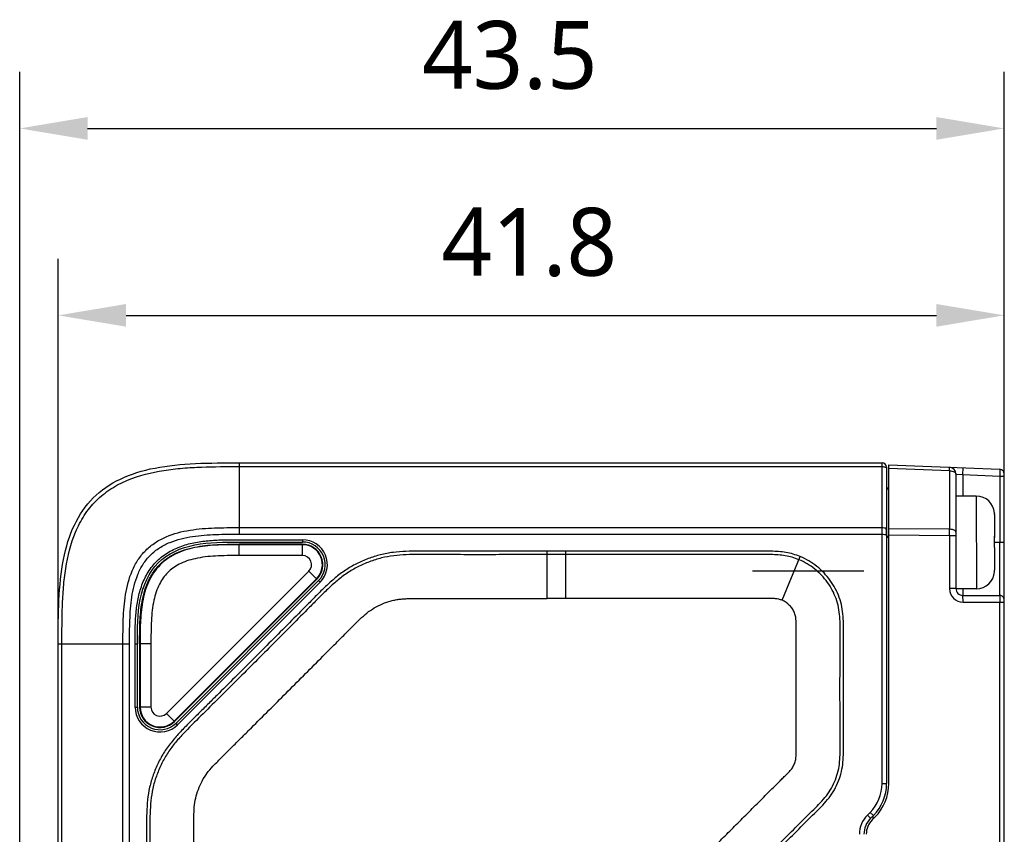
# Model space of a CAD drawing. Header units: millimetres. Extents: x -330 to 72, y 157 to 679.
# Tile 27 of 38: x -205 to -162, y 501 to 537. Entities that reach past the tile are written whole.
import ezdxf

# ---------------------------------------------------------------- set-up
doc = ezdxf.new("R2010")
doc.units = ezdxf.units.MM
doc.header["$LTSCALE"] = 23.1
doc.header["$PDMODE"] = 3
doc.header["$PDSIZE"] = 8
doc.layers.get('0').update_dxf_attribs({"linetype": 'CONTINUOUS'})
doc.layers.get('Defpoints').update_dxf_attribs({"linetype": 'CONTINUOUS'})
for name, color, linetype in [('09_ALL_ROUNDS', 7, 'CONTINUOUS'), ('20_ALL_FEATURES', 7, 'CONTINUOUS'), ('51__DRAFT_DIMS', 7, 'CONTINUOUS')]:
    doc.layers.add(name, color=color, linetype=linetype)
doc.styles.get("Standard").update_dxf_attribs({"font": 'Roboto-Regular.ttf'})
doc.dimstyles.new('DIMSTYLE_8', dxfattribs={"dimtxt": 3, "dimasz": 3, "dimexe": 2.5, "dimexo": 0.5, "dimgap": 0.75, "dimtad": 1, "dimdsep": 46, "dimtxsty": 'STANDARD', "dimblk": '_FILLED', "dimblk1": '_FILLED', "dimblk2": '_FILLED', "dimcen": 0.09, "dimclrt": 3, "dimazin": 2, "dimtp": 0.3, "dimtm": 0.3, "dimtfac": 1, "dimtofl": 0, "dimtmove": 0, "dimatfit": 3, "dimldrblk": '_FILLED', "dimfxl": 1, "dimtolj": 1, "dimarcsym": 0})

# ---------------------------------------------------------------- blocks, each defined once
blk = doc.blocks.new('_FILLED')
at = {"color": 0, "linetype": 'ByBlock'}
blk.add_solid([(0, 0), (-1, 0.167), (-1, -0.167)], dxfattribs=at)
blk = doc.blocks.new('*D7')
at = {"layer": '51__DRAFT_DIMS', "color": 0, "lineweight": -2}
for p, q in [((-205.391, 499.412), (-205.391, 535.13)), ((-161.891, 512.198), (-161.891, 535.13)), ((-202.391, 532.63), (-164.891, 532.63))]:
    blk.add_line(p, q, dxfattribs=at)
at = {"layer": 'Defpoints', "color": 0}
for p in [(-161.891, 532.63), (-161.891, 511.698), (-205.391, 498.912)]:
    blk.add_point(p, dxfattribs=at)
at = {"layer": '51__DRAFT_DIMS', "color": 0, "linetype": 'ByBlock', "lineweight": -2, "xscale": 3, "yscale": 3, "zscale": 3, "rotation": 180}
blk.add_blockref('_FILLED', (-205.391, 532.63), dxfattribs=at)
at = {"layer": '51__DRAFT_DIMS', "color": 0, "linetype": 'ByBlock', "lineweight": -2, "xscale": 3, "yscale": 3, "zscale": 3}
blk.add_blockref('_FILLED', (-161.891, 532.63), dxfattribs=at)
at = {"layer": '51__DRAFT_DIMS', "color": 3, "insert": (-183.737, 537.38), "char_height": 3, "attachment_point": 2, "line_spacing_factor": 0.9}
blk.add_mtext('\\A1;43.5', dxfattribs=at)
blk = doc.blocks.new('*D8')
at = {"layer": '51__DRAFT_DIMS', "color": 0, "lineweight": -2}
for p, q in [((-203.691, 510.357), (-203.691, 526.871)), ((-161.891, 512.198), (-161.891, 526.871)), ((-200.691, 524.371), (-164.891, 524.371))]:
    blk.add_line(p, q, dxfattribs=at)
at = {"layer": 'Defpoints', "color": 0}
for p in [(-161.891, 524.371), (-161.891, 511.698), (-203.691, 509.857)]:
    blk.add_point(p, dxfattribs=at)
at = {"layer": '51__DRAFT_DIMS', "color": 0, "linetype": 'ByBlock', "lineweight": -2, "xscale": 3, "yscale": 3, "zscale": 3, "rotation": 180}
blk.add_blockref('_FILLED', (-203.691, 524.371), dxfattribs=at)
at = {"layer": '51__DRAFT_DIMS', "color": 0, "linetype": 'ByBlock', "lineweight": -2, "xscale": 3, "yscale": 3, "zscale": 3}
blk.add_blockref('_FILLED', (-161.891, 524.371), dxfattribs=at)
at = {"layer": '51__DRAFT_DIMS', "color": 3, "insert": (-182.876, 529.121), "char_height": 3, "attachment_point": 2, "line_spacing_factor": 0.9}
blk.add_mtext('\\A1;41.8', dxfattribs=at)

msp = doc.modelspace()

# ---------------------------------------------------------------- linework, layer by layer
msp.add_line((-173.01076, 513.08744), (-168.09076, 513.08744))
at = {"layer": '09_ALL_ROUNDS'}
for p, q in [((-195.69076, 517.85724), (-195.69076, 514.70312)), ((-195.69076, 517.85724), (-167.29076, 517.85724)), ((-195.69076, 517.69141), (-167.29076, 517.69141)), ((-167.29076, 503.68567), (-167.29076, 517.85724)), ((-167.09076, 517.65724), (-167.09076, 503.68567)), ((-195.69076, 514.99509), (-167.29076, 514.99509)), ((-195.69076, 514.70312), (-167.29076, 514.70312)), ((-193.09608, 514.45725), (-192.89765, 514.45724)), ((-192.89765, 514.45724), (-192.89765, 514.35724)), ((-192.19046, 512.65022), (-198.48356, 506.35556)), ((-192.11974, 512.57952), (-198.41285, 506.28486)), ((-192.11974, 512.57952), (-192.19046, 512.65022)), ((-203.69076, 475.19572), (-203.69076, 509.85724)), ((-203.69076, 509.85724), (-200.53664, 509.85724)), ((-203.52492, 477.11832), (-203.52492, 509.85724)), ((-200.82861, 478.23517), (-200.82861, 509.85724)), ((-200.53664, 478.23517), (-200.53664, 509.85724)), ((-200.29076, 509.85724), (-200.29159, 510.02673)), ((-200.29076, 507.06258), (-200.29071, 510.02673)), ((-200.29076, 509.85724), (-200.19076, 509.85724)), ((-200.19076, 507.06258), (-200.19076, 509.85724)), ((-200.29076, 507.06258), (-200.19076, 507.06258)), ((-198.41285, 506.28486), (-198.48356, 506.35556))]:
    msp.add_line(p, q, dxfattribs=at)
for centre, radius, start, end in [((-167.29076, 517.65724), 0.2, 0, 90), ((-168.79201, 514.82126), 1.69168, 1.630767, 4.917601), ((-168.85435, 514.82243), 1.75406, 355.15562, 357.297721), ((-168.8168, 514.82079), 1.71647, 357.293302, 1.622888), ((-192.89765, 513.35724), 1.1, 315.007097, 90), ((-192.89765, 513.35724), 1, 315.007097, 90), ((-199.19076, 507.06258), 1.1, 180, 315.007097), ((-199.19076, 507.06258), 1, 180, 315.007097)]:
    msp.add_arc(centre, radius, start, end, dxfattribs=at)
for points in [[(-203.69076, 509.85724), (-203.69076, 511.16377), (-203.66478, 513.76199), (-202.39569, 516.56217), (-199.5955, 517.83126), (-196.99729, 517.85724), (-195.69076, 517.85724)], [(-167.09249, 517.61364), (-167.09137, 517.60987), (-167.09076, 517.6059), (-167.09076, 517.60196)]]:
    msp.add_open_spline(points, degree=3, dxfattribs=at)
for points, knots in [([(-203.52492, 509.85724), (-203.52492, 510.41317), (-203.52199, 511.24729), (-203.4606, 512.35812), (-203.33782, 513.46176), (-203.06822, 514.55274), (-202.55844, 515.54513), (-202.03606, 516.20256), (-201.37862, 516.72495), (-200.38622, 517.23469), (-199.29527, 517.5044), (-198.19162, 517.62702), (-197.08081, 517.68851), (-196.24669, 517.69141), (-195.69076, 517.69141)], [0, 0, 0, 0, 0.12509285, 0.18764263, 0.25019253, 0.37503426, 0.43753621, 0.50000107, 0.56246611, 0.62496681, 0.74980892, 0.81235784, 0.874907, 1, 1, 1, 1]), ([(-167.29076, 517.69141), (-167.26721, 517.69141), (-167.22237, 517.688), (-167.16212, 517.67263), (-167.11637, 517.64978), (-167.09605, 517.62565), (-167.09249, 517.61364)], [0, 0, 0, 0, 0.31697042, 0.60226851, 0.83140698, 1, 1, 1, 1]), ([(-200.82861, 509.85724), (-200.82879, 510.22066), (-200.82524, 510.94763), (-200.74615, 512.03602), (-200.51901, 512.92645), (-200.179, 513.57285), (-199.8353, 514.00179), (-199.40637, 514.34548), (-198.75997, 514.68549), (-197.86954, 514.91264), (-196.78115, 514.99173), (-196.05417, 514.99527), (-195.69076, 514.99509)], [0, 0, 0, 0, 0.125008, 0.25000387, 0.37489058, 0.43745027, 0.49999994, 0.56254967, 0.62510935, 0.74999613, 0.874992, 1, 1, 1, 1]), ([(-200.53664, 509.85724), (-200.54166, 510.20146), (-200.53131, 510.8898), (-200.47611, 511.7508), (-200.34412, 512.42809), (-200.18531, 512.92164), (-199.9506, 513.38511), (-199.6279, 513.79439), (-199.21863, 514.11708), (-198.75515, 514.3518), (-198.26161, 514.51061), (-197.58431, 514.64259), (-196.72331, 514.69779), (-196.03498, 514.70814), (-195.69076, 514.70312)], [0, 0, 0, 0, 0.12494744, 0.24988448, 0.31240423, 0.37494608, 0.43747833, 0.50000006, 0.56252172, 0.62505398, 0.6875958, 0.75011553, 0.87505256, 1, 1, 1, 1]), ([(-167.29076, 514.99509), (-167.25405, 514.99513), (-167.20223, 514.99193), (-167.14094, 514.97981), (-167.11614, 514.97162), (-167.10656, 514.96628)], [0, 0, 0, 0, 0.58712137, 0.82459801, 1, 1, 1, 1]), ([(-167.29076, 514.70312), (-167.25405, 514.70316), (-167.20223, 514.69995), (-167.14094, 514.68783), (-167.11614, 514.67964), (-167.10656, 514.6743)], [0, 0, 0, 0, 0.58712137, 0.82459801, 1, 1, 1, 1]), ([(-167.10656, 514.96628), (-167.10418, 514.96492), (-167.09741, 514.96066), (-167.09076, 514.95336), (-167.09076, 514.94786)], [0, 0, 0, 0, 0.3324033, 1, 1, 1, 1]), ([(-167.10656, 514.6743), (-167.10418, 514.67301), (-167.0973, 514.66888), (-167.09076, 514.66147), (-167.09076, 514.65593)], [0, 0, 0, 0, 0.32875171, 1, 1, 1, 1]), ([(-200.29071, 510.02673), (-200.29048, 510.23866), (-200.288, 510.66253), (-200.25328, 511.29773), (-200.15937, 511.92784), (-199.97762, 512.53933), (-199.738, 513.01615), (-199.48562, 513.35803), (-199.19073, 513.66409), (-198.75171, 513.9699), (-198.1632, 514.21777), (-197.54342, 514.36756), (-196.91058, 514.43733), (-196.27496, 514.45825), (-195.42726, 514.45661), (-194.36764, 514.45744), (-193.51993, 514.45726), (-193.09608, 514.45725)], [0, 0, 0, 0, 0.06251412, 0.12502308, 0.187516, 0.24999176, 0.3124672, 0.34375527, 0.37504019, 0.43748994, 0.49994805, 0.56242264, 0.62491878, 0.68742836, 0.74994263, 0.87497132, 1, 1, 1, 1]), ([(-200.19076, 509.85724), (-200.19076, 510.51381), (-200.19354, 511.86162), (-199.43238, 513.5979), (-197.69259, 514.36027), (-195.87298, 514.35668), (-194.29498, 514.35738), (-193.36337, 514.35724), (-192.89765, 514.35724)], [0, 0, 0, 0, 0.18432499, 0.36864998, 0.55297498, 0.73729997, 0.86864998, 1, 1, 1, 1])]:
    msp.add_open_spline(points, degree=3, knots=knots, dxfattribs=at)
at = {"layer": '20_ALL_FEATURES'}
for p, q in [((-166.99076, 517.76551), (-162.08277, 517.56925)), ((-166.99076, 503.68563), (-166.99076, 517.76309)), ((-164.31569, 517.50089), (-166.99076, 517.60787)), ((-164.31569, 517.50089), (-164.31501, 514.92023)), ((-164.02762, 517.35886), (-164.02628, 512.29754)), ((-164.02762, 517.35886), (-164.026, 517.35872)), ((-164.026, 517.35872), (-163.72761, 517.33479)), ((-163.72761, 517.33479), (-163.71562, 517.63455)), ((-163.72761, 517.33479), (-163.72736, 516.38798)), ((-163.72761, 517.33479), (-162.09076, 517.26933)), ((-162.08277, 517.56925), (-162.09076, 517.26933)), ((-162.09076, 517.26933), (-161.89076, 517.26933)), ((-162.09076, 517.26933), (-162.09076, 514.34809)), ((-161.89076, 461.34304), (-161.89076, 517.36941)), ((-167.09076, 516.75721), (-166.99076, 516.75982)), ((-167.09076, 516.70193), (-166.99076, 516.7031)), ((-163.12736, 516.38814), (-164.02736, 516.3879)), ((-163.12736, 516.38814), (-163.12628, 512.28876)), ((-162.32871, 515.63847), (-162.32871, 515.63769)), ((-162.32714, 515.56886), (-162.32689, 514.61829)), ((-167.09032, 514.61865), (-166.99076, 514.61982)), ((-164.31501, 514.92023), (-166.99076, 514.94647)), ((-164.31503, 514.62828), (-166.99076, 514.65451)), ((-164.0269, 514.62836), (-164.31503, 514.62828)), ((-164.31503, 514.62828), (-164.31441, 512.29747)), ((-162.33003, 514.60662), (-162.33025, 514.62012)), ((-162.32689, 514.60651), (-162.32688, 514.55826)), ((-192.89717, 514.25802), (-195.69165, 514.25768)), ((-195.69159, 513.75768), (-195.69165, 514.25768)), ((-192.89717, 514.23685), (-195.69165, 514.23651)), ((-192.89711, 513.75804), (-192.89717, 514.25802)), ((-167.09076, 514.57392), (-166.99076, 514.57392)), ((-162.32847, 514.34802), (-162.09076, 514.34809)), ((-162.09076, 514.34809), (-161.89076, 514.34809)), ((-192.89711, 513.75805), (-195.69159, 513.75768)), ((-182.09081, 511.85761), (-182.09075, 513.94743)), ((-181.26946, 513.79905), (-182.09077, 513.79929)), ((-181.26943, 513.94706), (-182.09075, 513.94743)), ((-181.26946, 511.85723), (-181.26943, 513.94707)), ((-162.32676, 514.11844), (-162.32649, 513.10785)), ((-171.70694, 511.78105), (-170.90985, 513.71181)), ((-162.0911, 513.17309), (-162.09127, 513.48953)), ((-198.90777, 506.78141), (-192.61414, 513.07503)), ((-192.26061, 512.7215), (-192.61415, 513.07504)), ((-162.32802, 513.03823), (-162.32802, 513.03902)), ((-162.09081, 511.99807), (-162.0911, 513.17309)), ((-198.5692, 506.44284), (-192.27557, 512.73647)), ((-198.55423, 506.42787), (-192.26061, 512.7215)), ((-164.02628, 512.29754), (-164.31441, 512.29747)), ((-163.12628, 512.28814), (-164.02612, 512.2879)), ((-163.72628, 512.28798), (-163.7262, 511.99764)), ((-163.7262, 511.99762), (-162.09081, 511.99806)), ((-181.26946, 511.85723), (-182.09081, 511.85761)), ((-163.71425, 511.69762), (-161.89076, 511.69805)), ((-162.08285, 467.01491), (-162.08285, 511.69806)), ((-199.5911, 509.85719), (-200.0911, 509.85713)), ((-200.0911, 509.85713), (-200.09076, 507.06421)), ((-200.06994, 509.85713), (-200.06959, 507.06421)), ((-199.5911, 509.85719), (-199.59078, 507.06427)), ((-199.59078, 507.06427), (-200.09076, 507.06421)), ((-198.90778, 506.78141), (-198.55423, 506.42787)), ((-167.29076, 503.68567), (-167.09076, 503.68567)), ((-167.81797, 502.41288), (-167.93929, 502.29156)), ((-167.93929, 502.29156), (-167.79787, 502.15014)), ((-167.67655, 502.27146), (-167.81797, 502.41288)), ((-167.67655, 502.27146), (-167.79787, 502.15014)), ((-167.72715, 502.07939), (-167.60583, 502.20071)), ((-167.69076, 502.12039), (-167.69076, 502.25724))]:
    msp.add_line(p, q, dxfattribs=at)
for centre, radius, start, end in [((-164.32762, 517.35878), 0.3, 0.015159, 87.710042), ((-162.09076, 517.36941), 0.2, 0, 87.710042), ((-163.12715, 515.58814), 0.8, 3.606621, 90.015159), ((-163.15746, 515.56866), 0.83031, 0.013479, 5.171001), ((-195.91128, 514.77621), 31.5966, 359.731748, 0.261166), ((-177.12195, 514.36628), 14.79388, 359.047171, 0.930853), ((-192.89706, 513.35795), 0.90012, 315, 90.007097), ((-192.89706, 513.35795), 0.87896, 315, 90.007097), ((-192.89706, 513.35795), 0.4001, 315, 90.007097), ((-163.12649, 513.08814), 0.8, 270.015159, 356.423697), ((-163.15681, 513.11986), 0.83031, 354.859317, 0.016839), ((-163.15715, 513.10761), 0.83066, 355.70343, 0.016467), ((-163.71437, 512.29767), 0.60005, 180.019423, 270.010909), ((-163.72628, 512.29764), 0.3, 180.015143, 270.015159), ((-162.09076, 511.79807), 0.2, 360, 90.015466), ((-199.19068, 507.06432), 0.90012, 180.007097, 315), ((-199.19068, 507.06432), 0.87896, 180.007097, 315), ((-199.19068, 507.06432), 0.4001, 180.007097, 315), ((-169.09076, 503.68567), 1.8, 315, 360), ((-169.09076, 503.68567), 2, 315, 360), ((-169.09076, 503.68563), 2.1, 315, 360), ((-167.09076, 501.44303), 1.2, 135, 179.999999), ((-167.09076, 501.44303), 1, 135, 180), ((-167.09076, 501.44299), 0.9, 135, 180)]:
    msp.add_arc(centre, radius, start, end, dxfattribs=at)
for points, knots in [([(-164.31569, 517.50089), (-164.31509, 517.52248), (-164.31434, 517.55317), (-164.31381, 517.59143), (-164.31358, 517.61446), (-164.31385, 517.63228), (-164.31371, 517.64656), (-164.31501, 517.65293), (-164.31466, 517.6585), (-164.31563, 517.65854)], [0, 0, 0, 0, 0.4104078, 0.58305861, 0.72875498, 0.84508422, 0.92982925, 0.98160843, 1, 1, 1, 1]), ([(-164.31569, 517.50089), (-164.27842, 517.5002), (-164.20821, 517.49294), (-164.11642, 517.46392), (-164.04938, 517.42192), (-164.02763, 517.37797), (-164.02762, 517.35886)], [0, 0, 0, 0, 0.32478128, 0.61037889, 0.83343981, 1, 1, 1, 1]), ([(-164.02694, 514.7861), (-164.02695, 514.82782), (-164.08745, 514.87234), (-164.15506, 514.89698), (-164.2235, 514.91438), (-164.27778, 514.91958), (-164.31501, 514.92023)], [0, 0, 0, 0, 0.37378286, 0.51285841, 0.66640552, 1, 1, 1, 1]), ([(-162.33025, 514.62012), (-162.32939, 514.61989), (-162.32825, 514.61959), (-162.32689, 514.61871), (-162.32689, 514.61829)], [0, 0, 0, 0, 0.68334736, 1, 1, 1, 1]), ([(-200.0911, 509.85713), (-200.09114, 510.14039), (-200.0908, 510.72008), (-200.03742, 511.45517), (-199.91837, 512.05782), (-199.76864, 512.5211), (-199.53791, 512.97225), (-199.21297, 513.37866), (-198.80664, 513.70371), (-198.35554, 513.93455), (-197.89229, 514.08439), (-197.28968, 514.20359), (-196.5546, 514.25716), (-195.97491, 514.25764), (-195.69165, 514.25768)], [0, 0, 0, 0, 0.11431044, 0.23398036, 0.29662954, 0.36181717, 0.42985231, 0.49999987, 0.57014734, 0.63818315, 0.70337034, 0.76601966, 0.88568955, 1, 1, 1, 1]), ([(-195.69165, 514.23651), (-196.00006, 514.23647), (-196.61698, 514.23582), (-197.53986, 514.15823), (-198.29197, 513.95351), (-198.83507, 513.65593), (-199.19514, 513.36083), (-199.49016, 513.00069), (-199.7876, 512.45751), (-199.99212, 511.70535), (-200.06948, 510.78246), (-200.06998, 510.16555), (-200.06994, 509.85713)], [0, 0, 0, 0, 0.12507652, 0.2500924, 0.37493162, 0.4374671, 0.50000155, 0.56253503, 0.62507097, 0.74990967, 0.87492389, 1, 1, 1, 1]), ([(-162.09127, 513.48953), (-162.09131, 513.55886), (-162.0915, 513.84504), (-162.0907, 514.13123), (-162.09076, 514.34809)], [0, 0, 0, 0, 0.24223319, 1, 1, 1, 1]), ([(-182.09075, 513.94743), (-182.46877, 513.94751), (-183.22483, 513.94741), (-184.3589, 513.94578), (-185.30397, 513.94517), (-186.06003, 513.94623), (-186.62706, 513.94752), (-187.19409, 513.95185), (-187.76111, 513.9565), (-188.32824, 513.94813), (-188.79998, 513.91215), (-189.17419, 513.8568), (-189.54397, 513.7769), (-189.90477, 513.66059), (-190.25472, 513.51732), (-190.59772, 513.35807), (-191.00843, 513.12135), (-191.45764, 512.77353), (-191.8785, 512.39318), (-192.28074, 511.99337), (-192.81185, 511.45531), (-193.4777, 510.78463), (-194.27761, 509.98072), (-195.07889, 509.17816), (-195.88138, 508.37682), (-196.5511, 507.71002), (-197.08767, 507.17738), (-197.49, 506.77778), (-197.89424, 506.38015), (-198.29107, 505.97495), (-198.6679, 505.55085), (-199.00673, 505.0945), (-199.27899, 504.59535), (-199.49771, 504.07149), (-199.66223, 503.52724), (-199.74898, 502.96544), (-199.7842, 502.39919), (-199.79156, 501.83208), (-199.78621, 501.26507), (-199.78375, 500.69803), (-199.78202, 500.13099), (-199.77989, 499.37494), (-199.77886, 498.42988), (-199.77873, 497.2958), (-199.77946, 496.16172), (-199.78042, 495.02764), (-199.78124, 493.51553), (-199.78112, 491.6254), (-199.78106, 490.1133), (-199.78092, 489.35724)], [0, 0, 0, 0, 0.03125021, 0.06250041, 0.09375059, 0.10937572, 0.12500091, 0.14062569, 0.15625156, 0.17187633, 0.18750258, 0.19531762, 0.20313097, 0.21875426, 0.22656927, 0.23438442, 0.2500064, 0.26562911, 0.28125476, 0.2968796, 0.31250509, 0.34375516, 0.37500535, 0.40625556, 0.43750577, 0.46875598, 0.4843811, 0.50000604, 0.51563165, 0.53125623, 0.54688221, 0.56250477, 0.57812608, 0.59375181, 0.60937535, 0.62499781, 0.6406225, 0.65624776, 0.67187285, 0.68749794, 0.70312306, 0.71874815, 0.74999836, 0.78124856, 0.81249877, 0.84374898, 0.87499918, 0.93749959, 1, 1, 1, 1]), ([(-182.09077, 513.79951), (-182.46799, 513.79953), (-183.22245, 513.79934), (-184.35422, 513.79777), (-185.29743, 513.79701), (-186.0521, 513.7982), (-186.61819, 513.79997), (-187.18395, 513.80257), (-187.74813, 513.80978), (-188.30978, 513.79978), (-188.86641, 513.7596), (-189.41489, 513.66384), (-189.94321, 513.49162), (-190.45226, 513.27087), (-190.93425, 512.99305), (-191.37349, 512.65019), (-191.78813, 512.27453), (-192.18745, 511.87772), (-192.7163, 511.34104), (-193.38112, 510.67196), (-194.17939, 509.86949), (-194.97917, 509.06852), (-195.78002, 508.26865), (-196.58256, 507.4704), (-197.38384, 506.67313), (-198.05559, 506.01558), (-198.55338, 505.45792), (-198.88486, 505.01022), (-199.15004, 504.52152), (-199.36253, 504.00899), (-199.52199, 503.47637), (-199.60365, 502.92541), (-199.6372, 502.3677), (-199.64334, 501.80535), (-199.63798, 501.24085), (-199.63515, 500.48638), (-199.63205, 499.54312), (-199.63076, 498.41124), (-199.63068, 497.2794), (-199.63144, 496.14762), (-199.63231, 495.01588), (-199.63324, 493.50692), (-199.6332, 491.62071), (-199.63284, 490.11173), (-199.6327, 489.35724)], [0, 0, 0, 0, 0.03138508, 0.06277179, 0.09416368, 0.1098612, 0.12556122, 0.14126266, 0.15693403, 0.17250403, 0.18798688, 0.20333002, 0.21869295, 0.23410291, 0.24943518, 0.26483296, 0.28036385, 0.2959711, 0.31166281, 0.3430546, 0.37444619, 0.40583771, 0.43722924, 0.46862084, 0.50001241, 0.53128557, 0.54679709, 0.56216868, 0.57751413, 0.59292721, 0.60827387, 0.62363914, 0.63914716, 0.6547364, 0.67041964, 0.68611648, 0.71750912, 0.74890032, 0.78029017, 0.81167868, 0.84306579, 0.87445223, 0.93722557, 1, 1, 1, 1]), ([(-195.69159, 513.75768), (-196.04352, 513.75763), (-196.69668, 513.75743), (-197.59733, 513.66038), (-198.23081, 513.4528), (-198.62314, 513.21303), (-198.85789, 513.01041), (-199.05837, 512.77328), (-199.29523, 512.37739), (-199.49837, 511.74117), (-199.59097, 510.84698), (-199.59115, 510.20146), (-199.5911, 509.85719)], [0, 0, 0, 0, 0.15885393, 0.29467571, 0.40749265, 0.45595822, 0.50136563, 0.54687125, 0.59553266, 0.70875192, 0.84460532, 1, 1, 1, 1]), ([(-170.96604, 513.57481), (-171.06294, 513.61454), (-171.25904, 513.68664), (-171.56545, 513.75755), (-171.87939, 513.79013), (-172.19758, 513.805), (-172.5191, 513.8044), (-172.95031, 513.80167), (-173.49065, 513.79993), (-174.13899, 513.79852), (-174.7873, 513.798), (-175.43558, 513.79803), (-176.29988, 513.79851), (-177.38022, 513.7994), (-178.67661, 513.79944), (-179.97302, 513.79912), (-180.83731, 513.79899), (-181.26946, 513.79903)], [0, 0, 0, 0, 0.03040926, 0.06054179, 0.09104714, 0.12192284, 0.15300128, 0.18438233, 0.24713616, 0.30988571, 0.37263181, 0.43537397, 0.4981143, 0.62358456, 0.74905253, 0.87452432, 1, 1, 1, 1]), ([(-170.90987, 513.71176), (-171.01129, 513.75333), (-171.21785, 513.82919), (-171.53942, 513.90356), (-171.86641, 513.93763), (-172.19297, 513.95303), (-172.51843, 513.95252), (-172.95097, 513.94971), (-173.49108, 513.94797), (-174.13921, 513.94654), (-174.78738, 513.94602), (-175.43555, 513.94604), (-176.29982, 513.94653), (-177.38017, 513.94743), (-178.6766, 513.94747), (-179.97302, 513.94715), (-180.8373, 513.94702), (-181.26943, 513.94706)], [0, 0, 0, 0, 0.03164776, 0.06341384, 0.09501421, 0.12644562, 0.15778135, 0.18896927, 0.25134926, 0.31373139, 0.37611525, 0.43850109, 0.5008878, 0.62566643, 0.7504462, 0.87522407, 1, 1, 1, 1]), ([(-162.32676, 514.11844), (-162.32676, 514.11886), (-162.32812, 514.11974), (-162.32926, 514.12004), (-162.33012, 514.12027)], [0, 0, 0, 0, 0.31665264, 1, 1, 1, 1]), ([(-174.14914, 489.35724), (-174.14917, 489.91939), (-174.14921, 490.76262), (-174.1492, 491.88692), (-174.14914, 492.73015), (-174.14898, 493.57338), (-174.1488, 494.41659), (-174.14875, 495.25979), (-174.14892, 495.96245), (-174.14925, 496.52457), (-174.1496, 496.94615), (-174.15002, 497.29748), (-174.15035, 497.57854), (-174.15068, 497.78934), (-174.15123, 498.00069), (-174.15068, 498.2163), (-174.14747, 498.4015), (-174.11286, 498.54986), (-174.07832, 498.66087), (-174.02834, 498.76546), (-173.96929, 498.86596), (-173.89967, 498.95688), (-173.79793, 499.06316), (-173.67237, 499.18928), (-173.52231, 499.33827), (-173.37297, 499.48706), (-173.17395, 499.68545), (-172.92536, 499.93364), (-172.62723, 500.23168), (-172.22984, 500.62927), (-171.73324, 501.1265), (-171.23581, 501.62288), (-170.83786, 502.02016), (-170.53844, 502.31705), (-170.23819, 502.61052), (-169.94857, 502.90958), (-169.68205, 503.22345), (-169.46792, 503.57353), (-169.3085, 503.94856), (-169.19561, 504.34249), (-169.15357, 504.75182), (-169.14059, 505.16677), (-169.14561, 505.58603), (-169.14663, 506.00729), (-169.14795, 506.42899), (-169.14953, 506.99125), (-169.15019, 507.69407), (-169.14991, 508.53745), (-169.14828, 509.24032), (-169.14685, 509.80258), (-169.14506, 510.2237), (-169.14184, 510.64274), (-169.15441, 511.05739), (-169.20042, 511.46628), (-169.31556, 511.85927), (-169.48095, 512.23256), (-169.76581, 512.69666), (-170.24125, 513.19265), (-170.71531, 513.47188), (-170.96607, 513.57473)], [0, 0, 0, 0, 0.06279719, 0.09419592, 0.12559475, 0.15699355, 0.18839182, 0.21978951, 0.25118666, 0.26688504, 0.28258329, 0.29828143, 0.30613222, 0.31397946, 0.32183205, 0.32973232, 0.3381017, 0.34239939, 0.34670508, 0.35106626, 0.35531286, 0.35970993, 0.36381997, 0.37173881, 0.37959327, 0.3874408, 0.39528856, 0.41098481, 0.42668204, 0.44238031, 0.47378009, 0.50518483, 0.52088203, 0.53659505, 0.55228846, 0.56778011, 0.58310033, 0.59818198, 0.61341653, 0.62851334, 0.64376368, 0.65923388, 0.67489018, 0.69059261, 0.70629554, 0.72199764, 0.75340212, 0.78480647, 0.81621087, 0.8319194, 0.84761556, 0.86325633, 0.8787254, 0.89395134, 0.90907105, 0.92427076, 0.93944341, 0.96972321, 1, 1, 1, 1]), ([(-174.00099, 489.35724), (-174.00102, 489.91939), (-174.00106, 490.76261), (-174.00105, 491.88691), (-174.00098, 492.73013), (-174.00083, 493.57335), (-174.00065, 494.41657), (-174.0006, 495.25981), (-174.00077, 495.96251), (-174.0011, 496.52467), (-174.00145, 496.9463), (-174.00186, 497.29764), (-174.00222, 497.57873), (-174.0025, 497.7895), (-174.00315, 498.00018), (-174.00227, 498.20779), (-174.00048, 498.37993), (-173.96963, 498.51099), (-173.94023, 498.60633), (-173.89686, 498.69657), (-173.84657, 498.78242), (-173.78513, 498.8625), (-173.69014, 498.96135), (-173.56713, 499.08503), (-173.41774, 499.23333), (-173.26838, 499.38207), (-173.06933, 499.58058), (-172.82066, 499.82881), (-172.52246, 500.12691), (-172.12507, 500.52453), (-171.62853, 501.02169), (-171.03171, 501.61724), (-170.53451, 502.11371), (-170.13188, 502.5073), (-169.83682, 502.81198), (-169.56039, 503.13811), (-169.33624, 503.50456), (-169.1681, 503.89976), (-169.04994, 504.31287), (-169.00573, 504.73881), (-168.99243, 505.16326), (-168.99745, 505.58608), (-168.99848, 506.00784), (-168.99979, 506.42941), (-169.00138, 506.9915), (-169.00202, 507.69412), (-169.00182, 508.53726), (-168.99959, 509.38041), (-168.99858, 510.08325), (-168.99261, 510.64667), (-169.00692, 511.07131), (-169.05488, 511.49687), (-169.17565, 511.90944), (-169.3495, 512.3019), (-169.57418, 512.66783), (-169.84898, 512.9982), (-170.27163, 513.38281), (-170.64631, 513.60371), (-170.90985, 513.71181)], [0, 0, 0, 0, 0.06238626, 0.09357931, 0.12477232, 0.15596535, 0.18715864, 0.21835221, 0.24954606, 0.26514308, 0.28074016, 0.29633729, 0.3041349, 0.31193449, 0.31973131, 0.32750428, 0.33501546, 0.33871325, 0.34240662, 0.34606701, 0.34979511, 0.35343315, 0.35723618, 0.36499972, 0.37279561, 0.38059503, 0.38839416, 0.40399224, 0.41958978, 0.4351869, 0.46637944, 0.49756951, 0.52875687, 0.54435633, 0.56005186, 0.57582466, 0.59169705, 0.6075089, 0.62337423, 0.63917681, 0.65488288, 0.6705006, 0.68609561, 0.7016902, 0.71728554, 0.74847574, 0.77966601, 0.81085625, 0.84204635, 0.85766939, 0.87337775, 0.88919071, 0.90504739, 0.9208724, 0.93670977, 0.95254656, 0.96838852, 1, 1, 1, 1]), ([(-163.71425, 511.69762), (-163.71426, 511.73589), (-163.71467, 511.79147), (-163.71615, 511.86217), (-163.71758, 511.90707), (-163.71929, 511.94384), (-163.721, 511.96895), (-163.72256, 511.98371), (-163.72368, 511.99115), (-163.72457, 511.99503), (-163.72558, 511.99762), (-163.7262, 511.99762)], [0, 0, 0, 0, 0.38159491, 0.55409203, 0.70520418, 0.82927317, 0.92175095, 0.95488863, 0.97893479, 0.99381869, 1, 1, 1, 1]), ([(-162.09081, 511.99806), (-162.09026, 511.99806), (-162.08983, 511.99523), (-162.08905, 511.99165), (-162.08841, 511.98406), (-162.08732, 511.96937), (-162.08621, 511.94417), (-162.08506, 511.9074), (-162.08411, 511.86249), (-162.08313, 511.79182), (-162.08285, 511.7363), (-162.08285, 511.69806)], [0, 0, 0, 0, 0.00548475, 0.02012453, 0.04411518, 0.07728903, 0.169805, 0.29414034, 0.44551331, 0.61811267, 1, 1, 1, 1]), ([(-197.69085, 489.35724), (-197.69092, 490.07832), (-197.69112, 491.51956), (-197.69114, 493.32037), (-197.69078, 494.75936), (-197.69028, 495.83761), (-197.68983, 496.91639), (-197.68971, 497.99729), (-197.6902, 499.08196), (-197.69131, 499.98896), (-197.69284, 500.71768), (-197.69412, 501.26678), (-197.69642, 501.80524), (-197.69587, 502.30005), (-197.67648, 502.7432), (-197.59837, 503.1437), (-197.46955, 503.52635), (-197.28906, 503.88729), (-197.05953, 504.22533), (-196.75802, 504.55289), (-196.4071, 504.90485), (-196.02395, 505.28513), (-195.63497, 505.67247), (-195.11991, 506.18545), (-194.47977, 506.82393), (-193.7143, 507.58867), (-192.95007, 508.3535), (-192.18404, 509.12143), (-191.54337, 509.76489), (-191.02827, 510.28259), (-190.65312, 510.66068), (-190.30941, 511.00139), (-189.98196, 511.28704), (-189.63925, 511.50188), (-189.33326, 511.64355), (-189.07617, 511.73017), (-188.88185, 511.78223), (-188.68747, 511.82044), (-188.48937, 511.84401), (-188.2775, 511.85616), (-187.95153, 511.86314), (-187.50994, 511.86108), (-186.96351, 511.85876), (-186.41385, 511.85735), (-185.86811, 511.85655), (-185.1459, 511.85616), (-184.24672, 511.85659), (-183.16875, 511.85744), (-182.45038, 511.85759), (-182.09081, 511.85761)], [0, 0, 0, 0, 0.0655338, 0.13098441, 0.16366331, 0.19631395, 0.22897842, 0.26170689, 0.29454955, 0.32755659, 0.34413744, 0.36077822, 0.37746148, 0.39307006, 0.40576305, 0.41769838, 0.43002206, 0.44234789, 0.45426414, 0.46702518, 0.4827348, 0.49945004, 0.51608148, 0.53262544, 0.56551597, 0.5982517, 0.63096271, 0.66377907, 0.69683085, 0.71348566, 0.7301519, 0.74523461, 0.75747828, 0.76954781, 0.78186239, 0.78802961, 0.79418444, 0.80013384, 0.80601698, 0.81230079, 0.81941348, 0.83564548, 0.85243216, 0.86907573, 0.88560026, 0.90203102, 0.93471218, 0.96732097, 1, 1, 1, 1]), ([(-171.70694, 511.78105), (-171.7557, 511.80149), (-171.85154, 511.83107), (-171.97954, 511.85392), (-172.0979, 511.85778), (-172.27296, 511.8597), (-172.52522, 511.85866), (-172.84211, 511.85835), (-173.16101, 511.85788), (-173.47841, 511.85757), (-173.89902, 511.85723), (-174.42208, 511.85698), (-175.04715, 511.85689), (-175.66954, 511.85695), (-176.49719, 511.85713), (-177.53216, 511.85737), (-178.77586, 511.85733), (-180.02201, 511.85722), (-180.8535, 511.8572), (-181.26946, 511.85724)], [0, 0, 0, 0, 0.01657246, 0.03129366, 0.04060373, 0.05364606, 0.08617364, 0.11965461, 0.15296504, 0.18611929, 0.21913174, 0.2847887, 0.35005084, 0.41503312, 0.47985044, 0.60944635, 0.73940207, 0.86963656, 1, 1, 1, 1]), ([(-176.09095, 489.35721), (-176.09105, 489.89339), (-176.09124, 490.96686), (-176.09113, 492.57896), (-176.09001, 493.92374), (-176.08947, 494.99887), (-176.08969, 495.80112), (-176.09069, 496.46643), (-176.09213, 496.99528), (-176.0937, 497.38876), (-176.09502, 497.71573), (-176.09716, 497.98481), (-176.09424, 498.21525), (-176.08141, 498.48372), (-176.05197, 498.77982), (-175.98759, 499.07962), (-175.85429, 499.45969), (-175.67544, 499.82681), (-175.43081, 500.14816), (-175.24431, 500.36017), (-175.07541, 500.5382), (-174.87831, 500.73307), (-174.64476, 500.96373), (-174.36602, 501.24045), (-173.99163, 501.61308), (-173.52051, 502.08366), (-173.04724, 502.55735), (-172.66543, 502.93942), (-172.3766, 503.22827), (-172.08601, 503.51855), (-171.84263, 503.76125), (-171.64817, 503.95489), (-171.51114, 504.09107), (-171.39759, 504.20581), (-171.29011, 504.32027), (-171.2183, 504.43482), (-171.16092, 504.55241), (-171.13005, 504.64824), (-171.10644, 504.74176), (-171.09222, 504.84388), (-171.08959, 504.97373), (-171.08861, 505.14241), (-171.0891, 505.34006), (-171.08941, 505.61569), (-171.09004, 506.09412), (-171.09063, 506.77185), (-171.09101, 507.57984), (-171.09099, 508.25053), (-171.09077, 508.78742), (-171.0905, 509.19219), (-171.09015, 509.5995), (-171.08963, 510.01015), (-171.08929, 510.35418), (-171.08859, 510.62259), (-171.08941, 510.79531), (-171.09161, 510.92922), (-171.10435, 511.03339), (-171.127, 511.12738), (-171.15765, 511.22278), (-171.19924, 511.31528), (-171.26723, 511.43068), (-171.41258, 511.61426), (-171.58435, 511.72966), (-171.70694, 511.78105)], [0, 0, 0, 0, 0.0654675, 0.13107058, 0.19683587, 0.2296642, 0.26234383, 0.29478961, 0.31089823, 0.32691648, 0.34283375, 0.35082168, 0.35977162, 0.3709682, 0.38363273, 0.39606535, 0.40829218, 0.43277367, 0.44548792, 0.45749666, 0.46724344, 0.4754446, 0.49133744, 0.50732329, 0.52340159, 0.55583302, 0.58862692, 0.60515989, 0.62178446, 0.63850136, 0.65531133, 0.66375145, 0.6720098, 0.67889537, 0.68347122, 0.69114781, 0.69528026, 0.69942379, 0.70341194, 0.70704676, 0.71198405, 0.71925202, 0.72764971, 0.73611421, 0.75290771, 0.78606525, 0.81886468, 0.85156337, 0.86795538, 0.88441872, 0.90098558, 0.91768812, 0.93455851, 0.94299255, 0.95045852, 0.95565242, 0.95933183, 0.96324543, 0.96744094, 0.97154981, 0.97559897, 0.98377072, 1, 1, 1, 1])]:
    msp.add_open_spline(points, degree=3, knots=knots, dxfattribs=at)
for points in [[(-162.33052, 515.6435), (-162.32941, 515.6421), (-162.32884, 515.64024), (-162.32873, 515.63847)], [(-162.32802, 513.03902), (-162.32802, 513.04125), (-162.32866, 513.04357), (-162.32984, 513.04546)]]:
    msp.add_open_spline(points, degree=3, dxfattribs=at)

# ---------------------------------------------------------------- dimensions: what is measured, and where the dimension line sits
at = {"layer": '51__DRAFT_DIMS'}
for base, p1, picture, middle in [((-161.89076, 532.63042), (-205.39076, 498.91179), '*D7', (-183.73743, 532.63042)), ((-161.89076, 524.37098), (-203.69076, 509.85724), '*D8', (-182.87572, 524.37098))]:
    dim = msp.add_linear_dim(base=base, p1=p1, p2=(-161.89076, 511.69805), dimstyle='DIMSTYLE_8', dxfattribs=at)
    dim.commit()
    dim.dimension.update_dxf_attribs({"geometry": picture, "text_midpoint": middle, "dimtype": 160})

doc.saveas('drawing.dxf')
